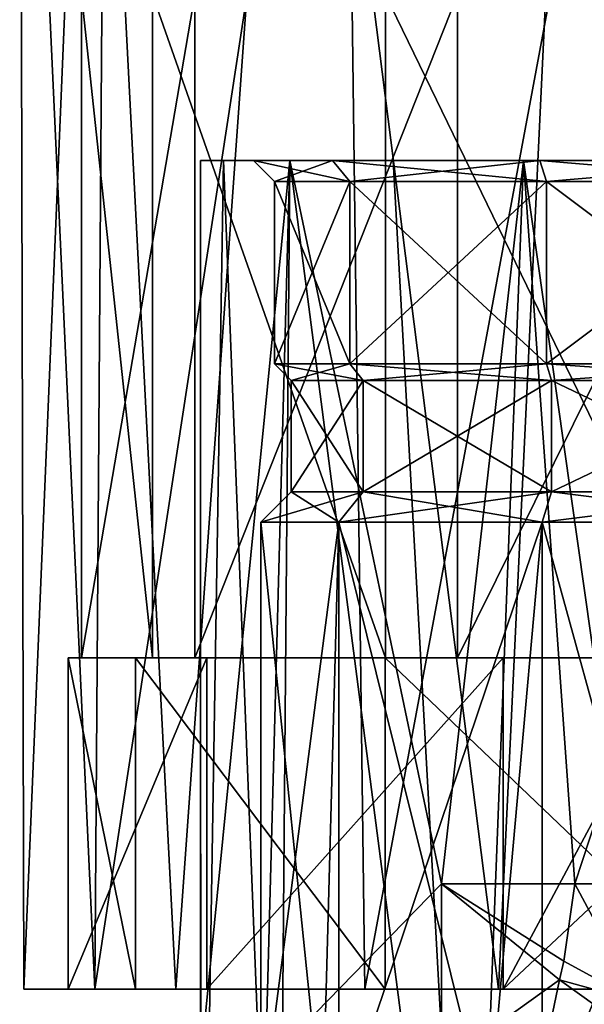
# Model space of a CAD drawing. Header units: millimetres. Extents: x -42 to 70, y 1 to 252.
# Tile 2 of 33: x -42 to -23, y 19 to 52. Entities that reach past the tile are written whole.
import ezdxf

# ---------------------------------------------------------------- set-up
doc = ezdxf.new("R2010")
doc.units = ezdxf.units.MM
doc.header["$LTSCALE"] = 65.185185
for name, color, linetype in [('146', 7, 'CONTINUOUS'), ('147', 7, 'CONTINUOUS'), ('152', 7, 'CONTINUOUS'), ('161', 7, 'CONTINUOUS'), ('168', 7, 'CONTINUOUS'), ('178', 7, 'CONTINUOUS'), ('185', 7, 'CONTINUOUS'), ('186', 7, 'CONTINUOUS'), ('21', 7, 'CONTINUOUS'), ('22', 7, 'CONTINUOUS'), ('23', 7, 'CONTINUOUS'), ('24', 7, 'CONTINUOUS'), ('25', 7, 'CONTINUOUS'), ('29', 7, 'CONTINUOUS'), ('30', 7, 'CONTINUOUS'), ('31', 7, 'CONTINUOUS'), ('32', 7, 'CONTINUOUS'), ('33', 7, 'CONTINUOUS'), ('380', 7, 'CONTINUOUS'), ('381', 7, 'CONTINUOUS'), ('397', 7, 'CONTINUOUS'), ('411', 7, 'CONTINUOUS'), ('412', 7, 'CONTINUOUS')]:
    doc.layers.add(name, color=color, linetype=linetype)

msp = doc.modelspace()

# ---------------------------------------------------------------- linework, layer by layer
at = {"layer": '146', "linetype": 'CONTINUOUS'}
for points in [[(-35.241, 47, 4.79), (-36, 47), (-35.991, 1, 0.53), (-35.241, 47, 4.79)], [(-35.991, 1, 0.53), (-36, 47), (-36, 17), (-35.991, 1, 0.53)], [(-33.434, 1, 8.541), (-35.241, 47, 4.79), (-35.991, 1, 0.53), (-33.434, 1, 8.541)], [(-33.04, 47, 9.111), (-35.241, 47, 4.79), (-33.434, 1, 8.541), (-33.04, 47, 9.111)], [(-27.07, 1, 14.038), (-33.04, 47, 9.111), (-33.434, 1, 8.541), (-27.07, 1, 14.038)], [(-29.611, 47, 12.54), (-33.04, 47, 9.111), (-27.07, 1, 14.038), (-29.611, 47, 12.54)], [(-25.29, 47, 14.741), (-29.611, 47, 12.54), (-27.07, 1, 14.038), (-25.29, 47, 14.741)], [(-18.772, 1, 15.403), (-25.29, 47, 14.741), (-27.07, 1, 14.038), (-18.772, 1, 15.403)], [(-20.5, 47, 15.5), (-25.29, 47, 14.741), (-18.772, 1, 15.403), (-20.5, 47, 15.5)]]:
    msp.add_3dface(points, dxfattribs=at)
at = {"layer": '147', "linetype": 'CONTINUOUS'}
for points in [[(-36, 17), (-36, 47), (-33.04, 47, -9.111), (-36, 17)], [(-33.855, 17, -7.867), (-36, 17), (-33.04, 47, -9.111), (-33.855, 17, -7.867)], [(-33.855, 17, -7.867), (-33.04, 47, -9.111), (-28.014, 23, -13.557), (-33.855, 17, -7.867)], [(-33.04, 47, -9.111), (-25.29, 47, -14.741), (-28.014, 23, -13.557), (-33.04, 47, -9.111)], [(-28.014, 23, -13.557), (-25.29, 47, -14.741), (-23.594, 23, -15.188), (-28.014, 23, -13.557)], [(-25.29, 47, -14.741), (-15.71, 47, -14.741), (-23.594, 23, -15.188), (-25.29, 47, -14.741)], [(-23.594, 23, -15.188), (-15.71, 47, -14.741), (-18.888, 23, -15.416), (-23.594, 23, -15.188)], [(-28.014, 17, -13.557), (-33.855, 17, -7.867), (-28.014, 23, -13.557), (-28.014, 17, -13.557)]]:
    msp.add_3dface(points, dxfattribs=at)
at = {"layer": '152', "linetype": 'CONTINUOUS'}
for points in [[(-28.014, 17, -13.557), (-28.014, 23, -13.557), (-24.098, 19.805, -15.876), (-28.014, 17, -13.557)], [(-28.014, 1, -13.557), (-28.014, 17, -13.557), (-24.098, 19.805, -15.876), (-28.014, 1, -13.557)], [(-22.847, 18.909, -16.683), (-28.014, 1, -13.557), (-24.098, 19.805, -15.876), (-22.847, 18.909, -16.683)]]:
    msp.add_3dface(points, dxfattribs=at)
at = {"layer": '161', "linetype": 'CONTINUOUS'}
for points in [[(-28.014, 23, -13.557), (-23.594, 23, -15.188), (-23.959, 20.425, -15.765), (-28.014, 23, -13.557)], [(-23.594, 23, -15.188), (-21.507, 19.088, -17.104), (-23.959, 20.425, -15.765), (-23.594, 23, -15.188)], [(-23.594, 23, -15.188), (-18.888, 23, -15.416), (-21.507, 19.088, -17.104), (-23.594, 23, -15.188)]]:
    msp.add_3dface(points, dxfattribs=at)
at = {"layer": '168', "linetype": 'CONTINUOUS'}
for points in [[(-24.098, 19.805, -15.876), (-28.014, 23, -13.557), (-23.959, 20.425, -15.765), (-24.098, 19.805, -15.876)], [(-21.507, 19.088, -17.104), (-24.098, 19.805, -15.876), (-23.959, 20.425, -15.765), (-21.507, 19.088, -17.104)], [(-22.847, 18.909, -16.683), (-24.098, 19.805, -15.876), (-21.507, 19.088, -17.104), (-22.847, 18.909, -16.683)]]:
    msp.add_3dface(points, dxfattribs=at)
at = {"layer": '178', "color": 3, "linetype": 'CONTINUOUS'}
for points in [[(-36, 47), (-35.241, 47, 4.79), (-34.25, 47), (-36, 47)], [(-33.04, 47, -9.111), (-36, 47), (-31.624, 47, -8.082), (-33.04, 47, -9.111)], [(-36, 47), (-34.25, 47), (-31.624, 47, -8.082), (-36, 47)], [(-35.241, 47, 4.79), (-33.04, 47, 9.111), (-31.624, 47, 8.082), (-35.241, 47, 4.79)], [(-34.25, 47), (-35.241, 47, 4.79), (-31.624, 47, 8.082), (-34.25, 47)], [(-33.04, 47, 9.111), (-29.611, 47, 12.54), (-31.624, 47, 8.082), (-33.04, 47, 9.111)], [(-25.29, 47, -14.741), (-33.04, 47, -9.111), (-24.749, 47, -13.077), (-25.29, 47, -14.741)], [(-24.749, 47, -13.077), (-33.04, 47, -9.111), (-31.624, 47, -8.082), (-24.749, 47, -13.077)], [(-31.624, 47, 8.082), (-29.611, 47, 12.54), (-24.749, 47, 13.077), (-31.624, 47, 8.082)], [(-29.611, 47, 12.54), (-25.29, 47, 14.741), (-24.749, 47, 13.077), (-29.611, 47, 12.54)], [(-25.29, 47, 14.741), (-20.5, 47, 15.5), (-15.71, 47, 14.741), (-25.29, 47, 14.741)], [(-25.29, 47, 14.741), (-15.71, 47, 14.741), (-11.389, 47, 12.54), (-25.29, 47, 14.741)], [(-25.29, 47, 14.741), (-11.389, 47, 12.54), (-16.251, 47, 13.077), (-25.29, 47, 14.741)], [(-24.749, 47, 13.077), (-25.29, 47, 14.741), (-16.251, 47, 13.077), (-24.749, 47, 13.077)], [(-15.71, 47, -14.741), (-25.29, 47, -14.741), (-24.749, 47, -13.077), (-15.71, 47, -14.741)], [(-16.251, 47, -13.077), (-15.71, 47, -14.741), (-24.749, 47, -13.077), (-16.251, 47, -13.077)]]:
    msp.add_3dface(points, dxfattribs=at)
at = {"layer": '185', "color": 3, "linetype": 'CONTINUOUS'}
for points in [[(-33.55, 46.3), (-34.25, 47), (-31.624, 47, 8.082), (-33.55, 46.3)], [(-31.058, 46.3, 7.671), (-33.55, 46.3), (-31.624, 47, 8.082), (-31.058, 46.3, 7.671)], [(-31.058, 46.3, 7.671), (-31.624, 47, 8.082), (-24.749, 47, 13.077), (-31.058, 46.3, 7.671)], [(-24.532, 46.3, 12.411), (-31.058, 46.3, 7.671), (-24.749, 47, 13.077), (-24.532, 46.3, 12.411)], [(-24.532, 46.3, 12.411), (-24.749, 47, 13.077), (-16.251, 47, 13.077), (-24.532, 46.3, 12.411)], [(-16.468, 46.3, 12.411), (-24.532, 46.3, 12.411), (-16.251, 47, 13.077), (-16.468, 46.3, 12.411)]]:
    msp.add_3dface(points, dxfattribs=at)
at = {"layer": '186', "color": 3, "linetype": 'CONTINUOUS'}
for points in [[(-33.55, 46.3), (-31.058, 46.3, -7.671), (-34.25, 47), (-33.55, 46.3)], [(-34.25, 47), (-31.058, 46.3, -7.671), (-31.624, 47, -8.082), (-34.25, 47)], [(-31.058, 46.3, -7.671), (-24.532, 46.3, -12.411), (-31.624, 47, -8.082), (-31.058, 46.3, -7.671)], [(-24.532, 46.3, -12.411), (-24.749, 47, -13.077), (-31.624, 47, -8.082), (-24.532, 46.3, -12.411)], [(-24.532, 46.3, -12.411), (-16.468, 46.3, -12.411), (-24.749, 47, -13.077), (-24.532, 46.3, -12.411)], [(-16.468, 46.3, -12.411), (-16.251, 47, -13.077), (-24.749, 47, -13.077), (-16.468, 46.3, -12.411)]]:
    msp.add_3dface(points, dxfattribs=at)
at = {"layer": '21', "color": 3, "linetype": 'CONTINUOUS'}
for points in [[(-33.55, 40.25), (-33.55, 46.3), (-31.058, 46.3, 7.671), (-33.55, 40.25)], [(-31.058, 40.25, 7.671), (-33.55, 40.25), (-31.058, 46.3, 7.671), (-31.058, 40.25, 7.671)], [(-24.533, 40.25, 12.411), (-31.058, 40.25, 7.671), (-24.532, 46.3, 12.411), (-24.533, 40.25, 12.411)], [(-24.532, 46.3, 12.411), (-31.058, 40.25, 7.671), (-31.058, 46.3, 7.671), (-24.532, 46.3, 12.411)], [(-16.467, 40.25, 12.411), (-24.533, 40.25, 12.411), (-16.468, 46.3, 12.411), (-16.467, 40.25, 12.411)], [(-16.468, 46.3, 12.411), (-24.533, 40.25, 12.411), (-24.532, 46.3, 12.411), (-16.468, 46.3, 12.411)]]:
    msp.add_3dface(points, dxfattribs=at)
at = {"layer": '22', "color": 3, "linetype": 'CONTINUOUS'}
for points in [[(-33.55, 40.25), (-31.058, 40.25, 7.671), (-33, 39.7), (-33.55, 40.25)], [(-33, 39.7), (-31.058, 40.25, 7.671), (-30.613, 39.7, 7.347), (-33, 39.7)], [(-31.058, 40.25, 7.671), (-24.533, 40.25, 12.411), (-30.613, 39.7, 7.347), (-31.058, 40.25, 7.671)], [(-30.613, 39.7, 7.347), (-24.533, 40.25, 12.411), (-24.363, 39.7, 11.888), (-30.613, 39.7, 7.347)], [(-24.533, 40.25, 12.411), (-16.467, 40.25, 12.411), (-24.363, 39.7, 11.888), (-24.533, 40.25, 12.411)], [(-24.363, 39.7, 11.888), (-16.467, 40.25, 12.411), (-16.637, 39.7, 11.888), (-24.363, 39.7, 11.888)]]:
    msp.add_3dface(points, dxfattribs=at)
at = {"layer": '23', "color": 3, "linetype": 'CONTINUOUS'}
for points in [[(-33, 39.7), (-30.613, 39.7, 7.347), (-33, 36), (-33, 39.7)], [(-33, 36), (-30.613, 39.7, 7.347), (-30.613, 36, 7.347), (-33, 36)], [(-30.613, 39.7, 7.347), (-24.363, 39.7, 11.888), (-30.613, 36, 7.347), (-30.613, 39.7, 7.347)], [(-30.613, 36, 7.347), (-24.363, 39.7, 11.888), (-24.363, 36, 11.888), (-30.613, 36, 7.347)], [(-24.363, 39.7, 11.888), (-16.637, 39.7, 11.888), (-24.363, 36, 11.888), (-24.363, 39.7, 11.888)], [(-24.363, 36, 11.888), (-16.637, 39.7, 11.888), (-16.637, 36, 11.888), (-24.363, 36, 11.888)]]:
    msp.add_3dface(points, dxfattribs=at)
at = {"layer": '24', "color": 3, "linetype": 'CONTINUOUS'}
for points in [[(-33, 36), (-30.613, 36, 7.347), (-34, 35), (-33, 36)], [(-34, 35), (-30.613, 36, 7.347), (-31.422, 35, 7.935), (-34, 35)], [(-30.613, 36, 7.347), (-24.363, 36, 11.888), (-31.422, 35, 7.935), (-30.613, 36, 7.347)], [(-31.422, 35, 7.935), (-24.363, 36, 11.888), (-24.672, 35, 12.839), (-31.422, 35, 7.935)], [(-24.363, 36, 11.888), (-16.637, 36, 11.888), (-24.672, 35, 12.839), (-24.363, 36, 11.888)], [(-24.672, 35, 12.839), (-16.637, 36, 11.888), (-16.328, 35, 12.839), (-24.672, 35, 12.839)]]:
    msp.add_3dface(points, dxfattribs=at)
at = {"layer": '25', "color": 3, "linetype": 'CONTINUOUS'}
for points in [[(-34, 35), (-31.422, 35, 7.935), (-34, 15), (-34, 35)], [(-34, 15), (-31.422, 35, 7.935), (-31.422, 15, 7.935), (-34, 15)], [(-31.422, 35, 7.935), (-24.672, 35, 12.839), (-31.422, 15, 7.935), (-31.422, 35, 7.935)], [(-31.422, 15, 7.935), (-24.672, 35, 12.839), (-24.672, 15, 12.839), (-31.422, 15, 7.935)], [(-24.672, 35, 12.839), (-16.328, 35, 12.839), (-24.672, 15, 12.839), (-24.672, 35, 12.839)], [(-24.672, 15, 12.839), (-16.328, 35, 12.839), (-16.328, 15, 12.839), (-24.672, 15, 12.839)]]:
    msp.add_3dface(points, dxfattribs=at)
at = {"layer": '29', "color": 3, "linetype": 'CONTINUOUS'}
for points in [[(-33.55, 46.3), (-33.55, 40.25), (-31.058, 40.25, -7.671), (-33.55, 46.3)], [(-31.058, 46.3, -7.671), (-33.55, 46.3), (-31.058, 40.25, -7.671), (-31.058, 46.3, -7.671)], [(-24.532, 46.3, -12.411), (-31.058, 46.3, -7.671), (-24.533, 40.25, -12.411), (-24.532, 46.3, -12.411)], [(-24.533, 40.25, -12.411), (-31.058, 46.3, -7.671), (-31.058, 40.25, -7.671), (-24.533, 40.25, -12.411)], [(-16.467, 40.25, -12.411), (-24.532, 46.3, -12.411), (-24.533, 40.25, -12.411), (-16.467, 40.25, -12.411)], [(-16.468, 46.3, -12.411), (-24.532, 46.3, -12.411), (-16.467, 40.25, -12.411), (-16.468, 46.3, -12.411)]]:
    msp.add_3dface(points, dxfattribs=at)
at = {"layer": '30', "color": 3, "linetype": 'CONTINUOUS'}
for points in [[(-33.55, 40.25), (-33, 39.7), (-30.613, 39.7, -7.347), (-33.55, 40.25)], [(-31.058, 40.25, -7.671), (-33.55, 40.25), (-30.613, 39.7, -7.347), (-31.058, 40.25, -7.671)], [(-24.533, 40.25, -12.411), (-31.058, 40.25, -7.671), (-24.363, 39.7, -11.888), (-24.533, 40.25, -12.411)], [(-24.363, 39.7, -11.888), (-31.058, 40.25, -7.671), (-30.613, 39.7, -7.347), (-24.363, 39.7, -11.888)], [(-16.467, 40.25, -12.411), (-24.533, 40.25, -12.411), (-16.637, 39.7, -11.888), (-16.467, 40.25, -12.411)], [(-16.637, 39.7, -11.888), (-24.533, 40.25, -12.411), (-24.363, 39.7, -11.888), (-16.637, 39.7, -11.888)]]:
    msp.add_3dface(points, dxfattribs=at)
at = {"layer": '31', "color": 3, "linetype": 'CONTINUOUS'}
for points in [[(-33, 39.7), (-33, 36), (-30.613, 36, -7.347), (-33, 39.7)], [(-30.613, 39.7, -7.347), (-33, 39.7), (-30.613, 36, -7.347), (-30.613, 39.7, -7.347)], [(-24.363, 39.7, -11.888), (-30.613, 39.7, -7.347), (-24.363, 36, -11.888), (-24.363, 39.7, -11.888)], [(-24.363, 36, -11.888), (-30.613, 39.7, -7.347), (-30.613, 36, -7.347), (-24.363, 36, -11.888)], [(-16.637, 39.7, -11.888), (-24.363, 39.7, -11.888), (-16.637, 36, -11.888), (-16.637, 39.7, -11.888)], [(-16.637, 36, -11.888), (-24.363, 39.7, -11.888), (-24.363, 36, -11.888), (-16.637, 36, -11.888)]]:
    msp.add_3dface(points, dxfattribs=at)
at = {"layer": '32', "color": 3, "linetype": 'CONTINUOUS'}
for points in [[(-33, 36), (-34, 35), (-31.422, 35, -7.935), (-33, 36)], [(-30.613, 36, -7.347), (-33, 36), (-31.422, 35, -7.935), (-30.613, 36, -7.347)], [(-24.672, 35, -12.839), (-30.613, 36, -7.347), (-31.422, 35, -7.935), (-24.672, 35, -12.839)], [(-24.363, 36, -11.888), (-30.613, 36, -7.347), (-24.672, 35, -12.839), (-24.363, 36, -11.888)], [(-16.328, 35, -12.839), (-24.363, 36, -11.888), (-24.672, 35, -12.839), (-16.328, 35, -12.839)], [(-16.637, 36, -11.888), (-24.363, 36, -11.888), (-16.328, 35, -12.839), (-16.637, 36, -11.888)]]:
    msp.add_3dface(points, dxfattribs=at)
at = {"layer": '33', "color": 3, "linetype": 'CONTINUOUS'}
for points in [[(-34, 35), (-34, 15), (-31.963, 15, -7.132), (-34, 35)], [(-31.422, 35, -7.935), (-34, 35), (-31.963, 15, -7.132), (-31.422, 35, -7.935)], [(-26.465, 15, -12.111), (-31.422, 35, -7.935), (-31.963, 15, -7.132), (-26.465, 15, -12.111)], [(-24.672, 35, -12.839), (-31.422, 35, -7.935), (-26.465, 15, -12.111), (-24.672, 35, -12.839)], [(-19.166, 15, -13.434), (-24.672, 35, -12.839), (-26.465, 15, -12.111), (-19.166, 15, -13.434)], [(-16.328, 35, -12.839), (-24.672, 35, -12.839), (-19.166, 15, -13.434), (-16.328, 35, -12.839)]]:
    msp.add_3dface(points, dxfattribs=at)
at = {"layer": '380', "linetype": 'CONTINUOUS'}
for points in [[(-41.867, 19.5, 2.384), (-39.505, 19.5, -10.053), (-40.388, 19.5, 2.112), (-41.867, 19.5, 2.384)], [(-36.822, 19.5, 13.995), (-41.867, 19.5, 2.384), (-35.797, 19.5, 12.884), (-36.822, 19.5, 13.995)], [(-35.797, 19.5, 12.884), (-41.867, 19.5, 2.384), (-40.388, 19.5, 2.112), (-35.797, 19.5, 12.884)], [(-40.388, 19.5, 2.112), (-39.505, 19.5, -10.053), (-38.162, 19.5, -9.383), (-40.388, 19.5, 2.112)], [(-39.505, 19.5, -10.053), (-30.553, 19.5, -19.005), (-29.883, 19.5, -17.662), (-39.505, 19.5, -10.053)], [(-38.162, 19.5, -9.383), (-39.505, 19.5, -10.053), (-29.883, 19.5, -17.662), (-38.162, 19.5, -9.383)], [(-26.118, 19.5, 20.753), (-36.822, 19.5, 13.995), (-25.963, 19.5, 19.239), (-26.118, 19.5, 20.753)], [(-25.963, 19.5, 19.239), (-36.822, 19.5, 13.995), (-35.797, 19.5, 12.884), (-25.963, 19.5, 19.239)], [(-30.553, 19.5, -19.005), (-18.116, 19.5, -21.367), (-18.388, 19.5, -19.888), (-30.553, 19.5, -19.005)], [(-29.883, 19.5, -17.662), (-30.553, 19.5, -19.005), (-18.388, 19.5, -19.888), (-29.883, 19.5, -17.662)], [(-13.466, 19.5, 20.317), (-26.118, 19.5, 20.753), (-25.963, 19.5, 19.239), (-13.466, 19.5, 20.317)], [(-13.428, 19.5, 20.293), (-13.446, 19.5, 20.307), (-25.963, 19.5, 19.239), (-13.428, 19.5, 20.293)], [(-14.257, 19.5, 19.001), (-13.428, 19.5, 20.293), (-25.963, 19.5, 19.239), (-14.257, 19.5, 19.001)], [(-13.446, 19.5, 20.307), (-13.466, 19.5, 20.317), (-25.963, 19.5, 19.239), (-13.446, 19.5, 20.307)]]:
    msp.add_3dface(points, dxfattribs=at)
at = {"layer": '381', "linetype": 'CONTINUOUS'}
for points in [[(-39.505, 19.5, -10.053), (-41.867, 19.5, 2.384), (-42, 73.5), (-39.505, 19.5, -10.053)], [(-39.12, 73.5, -10.75), (-39.505, 19.5, -10.053), (-42, 73.5), (-39.12, 73.5, -10.75)], [(-42, 73.5), (-41.867, 19.5, 2.384), (-39.61, 73.5, 9.852), (-42, 73.5)], [(-41.867, 19.5, 2.384), (-36.822, 19.5, 13.995), (-39.61, 73.5, 9.852), (-41.867, 19.5, 2.384)], [(-39.61, 73.5, 9.852), (-36.822, 19.5, 13.995), (-32.97, 73.5, 17.514), (-39.61, 73.5, 9.852)], [(-30.553, 19.5, -19.005), (-39.505, 19.5, -10.053), (-31.25, 73.5, -18.619), (-30.553, 19.5, -19.005)], [(-31.25, 73.5, -18.619), (-39.505, 19.5, -10.053), (-39.12, 73.5, -10.75), (-31.25, 73.5, -18.619)], [(-36.822, 19.5, 13.995), (-26.118, 19.5, 20.753), (-32.97, 73.5, 17.514), (-36.822, 19.5, 13.995)], [(-32.97, 73.5, 17.514), (-26.118, 19.5, 20.753), (-23.558, 73.5, 21.281), (-32.97, 73.5, 17.514)], [(-20.5, 73.5, -21.5), (-30.553, 19.5, -19.005), (-31.25, 73.5, -18.619), (-20.5, 73.5, -21.5)], [(-18.116, 19.5, -21.367), (-30.553, 19.5, -19.005), (-20.5, 73.5, -21.5), (-18.116, 19.5, -21.367)], [(-26.118, 19.5, 20.753), (-13.466, 19.5, 20.317), (-23.558, 73.5, 21.281), (-26.118, 19.5, 20.753)], [(-23.558, 73.5, 21.281), (-13.466, 19.5, 20.317), (-13.466, 73.5, 20.317), (-23.558, 73.5, 21.281)]]:
    msp.add_3dface(points, dxfattribs=at)
at = {"layer": '397', "linetype": 'CONTINUOUS'}
for points in [[(-37.602, 52.5, -9.369), (-39.956, 52.5, 1.312), (-37.602, 30.5, -9.369), (-37.602, 52.5, -9.369)], [(-39.956, 52.5, 1.312), (-36.189, 52.5, 11.58), (-39.956, 30.5, 1.312), (-39.956, 52.5, 1.312)], [(-37.602, 30.5, -9.369), (-39.956, 52.5, 1.312), (-39.956, 30.5, 1.312), (-37.602, 30.5, -9.369)], [(-39.956, 30.5, 1.312), (-36.189, 52.5, 11.58), (-36.189, 30.5, 11.58), (-39.956, 30.5, 1.312)], [(-29.869, 52.5, -17.102), (-37.602, 52.5, -9.369), (-29.869, 30.5, -17.102), (-29.869, 52.5, -17.102)], [(-29.869, 30.5, -17.102), (-37.602, 52.5, -9.369), (-37.602, 30.5, -9.369), (-29.869, 30.5, -17.102)], [(-36.189, 52.5, 11.58), (-27.487, 52.5, 18.205), (-36.189, 30.5, 11.58), (-36.189, 52.5, 11.58)], [(-36.189, 30.5, 11.58), (-27.487, 52.5, 18.205), (-27.487, 30.5, 18.205), (-36.189, 30.5, 11.58)], [(-19.188, 52.5, -19.456), (-29.869, 52.5, -17.102), (-19.188, 30.5, -19.456), (-19.188, 52.5, -19.456)], [(-19.188, 30.5, -19.456), (-29.869, 52.5, -17.102), (-29.869, 30.5, -17.102), (-19.188, 30.5, -19.456)], [(-27.487, 52.5, 18.205), (-16.587, 52.5, 19.103), (-27.487, 30.5, 18.205), (-27.487, 52.5, 18.205)], [(-16.587, 52.5, 19.103), (-16.587, 30.5, 19.103), (-27.487, 30.5, 18.205), (-16.587, 52.5, 19.103)]]:
    msp.add_3dface(points, dxfattribs=at)
at = {"layer": '411', "linetype": 'CONTINUOUS'}
for points in [[(-39.956, 30.5, 1.312), (-36.189, 30.5, 11.58), (-40.388, 30.5, 2.113), (-39.956, 30.5, 1.312)], [(-38.162, 30.5, -9.383), (-39.956, 30.5, 1.312), (-40.388, 30.5, 2.113), (-38.162, 30.5, -9.383)], [(-40.388, 30.5, 2.113), (-36.189, 30.5, 11.58), (-35.797, 30.5, 12.884), (-40.388, 30.5, 2.113)], [(-37.602, 30.5, -9.369), (-39.956, 30.5, 1.312), (-38.162, 30.5, -9.383), (-37.602, 30.5, -9.369)], [(-29.869, 30.5, -17.102), (-37.602, 30.5, -9.369), (-38.162, 30.5, -9.383), (-29.869, 30.5, -17.102)], [(-29.883, 30.5, -17.662), (-29.869, 30.5, -17.102), (-38.162, 30.5, -9.383), (-29.883, 30.5, -17.662)], [(-36.189, 30.5, 11.58), (-27.487, 30.5, 18.205), (-35.797, 30.5, 12.884), (-36.189, 30.5, 11.58)], [(-35.797, 30.5, 12.884), (-27.487, 30.5, 18.205), (-25.963, 30.5, 19.239), (-35.797, 30.5, 12.884)], [(-19.188, 30.5, -19.456), (-29.869, 30.5, -17.102), (-29.883, 30.5, -17.662), (-19.188, 30.5, -19.456)], [(-18.387, 30.5, -19.888), (-19.188, 30.5, -19.456), (-29.883, 30.5, -17.662), (-18.387, 30.5, -19.888)], [(-27.487, 30.5, 18.205), (-16.587, 30.5, 19.103), (-25.963, 30.5, 19.239), (-27.487, 30.5, 18.205)], [(-25.963, 30.5, 19.239), (-16.587, 30.5, 19.103), (-20.092, 30.5, 19.996), (-25.963, 30.5, 19.239)]]:
    msp.add_3dface(points, dxfattribs=at)
at = {"layer": '412', "linetype": 'CONTINUOUS'}
for points in [[(-35.797, 19.5, 12.884), (-40.388, 19.5, 2.112), (-35.797, 30.5, 12.884), (-35.797, 19.5, 12.884)], [(-40.388, 19.5, 2.112), (-38.162, 19.5, -9.383), (-40.388, 30.5, 2.113), (-40.388, 19.5, 2.112)], [(-40.388, 19.5, 2.112), (-40.388, 30.5, 2.113), (-35.797, 30.5, 12.884), (-40.388, 19.5, 2.112)], [(-38.162, 19.5, -9.383), (-38.162, 30.5, -9.383), (-40.388, 30.5, 2.113), (-38.162, 19.5, -9.383)], [(-38.162, 19.5, -9.383), (-29.883, 19.5, -17.662), (-38.162, 30.5, -9.383), (-38.162, 19.5, -9.383)], [(-29.883, 19.5, -17.662), (-29.883, 30.5, -17.662), (-38.162, 30.5, -9.383), (-29.883, 19.5, -17.662)], [(-25.963, 19.5, 19.239), (-35.797, 19.5, 12.884), (-25.963, 30.5, 19.239), (-25.963, 19.5, 19.239)], [(-35.797, 19.5, 12.884), (-35.797, 30.5, 12.884), (-25.963, 30.5, 19.239), (-35.797, 19.5, 12.884)], [(-29.883, 19.5, -17.662), (-18.388, 19.5, -19.888), (-29.883, 30.5, -17.662), (-29.883, 19.5, -17.662)], [(-18.388, 19.5, -19.888), (-18.387, 30.5, -19.888), (-29.883, 30.5, -17.662), (-18.388, 19.5, -19.888)], [(-14.257, 19.5, 19.001), (-25.963, 19.5, 19.239), (-14.257, 30.5, 19.001), (-14.257, 19.5, 19.001)], [(-14.257, 30.5, 19.001), (-25.963, 19.5, 19.239), (-20.092, 30.5, 19.996), (-14.257, 30.5, 19.001)], [(-25.963, 19.5, 19.239), (-25.963, 30.5, 19.239), (-20.092, 30.5, 19.996), (-25.963, 19.5, 19.239)]]:
    msp.add_3dface(points, dxfattribs=at)

doc.saveas('drawing.dxf')
